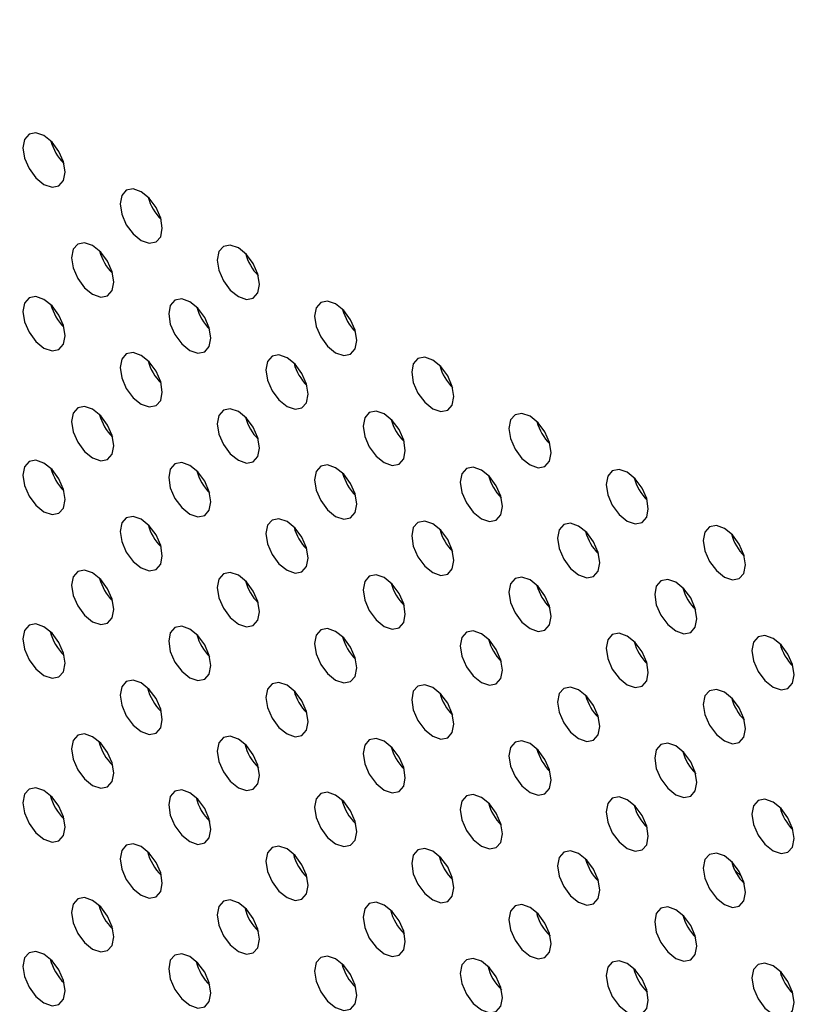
# Model space of a CAD drawing. Header units: millimetres. Extents: x 0 to 844, y -2 to 552.
# Tile 75 of 151: x 620.61 to 623.71, y 421.3 to 425.22. Entities that reach past the tile are written whole.
import ezdxf

# ---------------------------------------------------------------- set-up
doc = ezdxf.new("R2010")
doc.units = ezdxf.units.MM
doc.styles.get("Standard").update_dxf_attribs({"font": 'GOTHIC.TTF'})
doc.dimstyles.new('SLDDIMSTYLE7', dxfattribs={"dimtxt": 0.18, "dimasz": 1.3208, "dimexe": 0, "dimexo": 0.0625, "dimgap": 0, "dimtad": 0, "dimtih": 1, "dimtoh": 1, "dimdec": 0, "dimrnd": 1e-09, "dimzin": 0, "dimdsep": 46, "dimtxsty": 'STANDARD', "dimblk1": 'DOT', "dimblk2": 'DOT', "dimsah": 1, "dimcen": 0.09, "dimadec": 0, "dimazin": 0, "dimtfac": 1.3208, "dimtdec": 0, "dimtofl": 0, "dimtmove": 0, "dimatfit": 3, "dimldrblk": 'DOT', "dimfxl": 1, "dimfrac": 2, "dimtolj": 1, "dimtzin": 0, "dimarcsym": 0})

# ---------------------------------------------------------------- blocks, each defined once
blk = doc.blocks.new('_Dot')
at = {"color": 0, "linetype": 'ByBlock', "lineweight": -2}
blk.add_line((-0.5, 0), (-1, 0), dxfattribs=at)
at = {"color": 0, "linetype": 'ByBlock', "const_width": 0.5}
blk.add_lwpolyline([(-0.25, 0, 1), (0.25, 0, 1)], format="xyb", close=True, dxfattribs=at)

msp = doc.modelspace()

# ---------------------------------------------------------------- linework, layer by layer
at = {"color": 7, "linetype": 'Continuous', "lineweight": 25}
for p, q in [((623.4539, 421.8544), (623.4709, 421.8376)), ((623.4539, 421.8458), (623.4539, 421.8544)), ((623.4896, 421.8036), (623.459, 421.8339))]:
    msp.add_line(p, q, dxfattribs=at)
at = {"color": 7, "linetype": 'Continuous', "lineweight": 25, "flags": 128}
for points in [[(620.7882, 424.616), (620.7818, 424.6569), (620.7635, 424.699), (620.7362, 424.7358), (620.704, 424.7618), (620.6718, 424.773), (620.6444, 424.7677), (620.6262, 424.7467), (620.6198, 424.7132), (620.6262, 424.6723), (620.6444, 424.6302), (620.6718, 424.5934), (620.704, 424.5674), (620.7362, 424.5562), (620.7635, 424.5615), (620.7818, 424.5825), (620.7882, 424.616)], [(621.1761, 424.392), (621.1697, 424.4329), (621.1514, 424.475), (621.1241, 424.5119), (621.0919, 424.5379), (621.0597, 424.5491), (621.0324, 424.5438), (621.0141, 424.5227), (621.0077, 424.4892), (621.0141, 424.4483), (621.0324, 424.4063), (621.0597, 424.3694), (621.0919, 424.3434), (621.1241, 424.3322), (621.1514, 424.3375), (621.1697, 424.3585), (621.1761, 424.392)], [(620.9821, 424.1773), (620.9757, 424.2182), (620.9575, 424.2603), (620.9302, 424.2972), (620.898, 424.3232), (620.8657, 424.3344), (620.8384, 424.3291), (620.8202, 424.3081), (620.8138, 424.2745), (620.8202, 424.2336), (620.8384, 424.1916), (620.8657, 424.1547), (620.898, 424.1287), (620.9302, 424.1175), (620.9575, 424.1228), (620.9757, 424.1438), (620.9821, 424.1773)], [(621.564, 424.1681), (621.5576, 424.209), (621.5393, 424.2511), (621.512, 424.2879), (621.4798, 424.3139), (621.4476, 424.3251), (621.4203, 424.3198), (621.402, 424.2988), (621.3956, 424.2653), (621.402, 424.2244), (621.4203, 424.1823), (621.4476, 424.1455), (621.4798, 424.1195), (621.512, 424.1083), (621.5393, 424.1136), (621.5576, 424.1346), (621.564, 424.1681)], [(620.7882, 423.9627), (620.7818, 424.0036), (620.7635, 424.0456), (620.7362, 424.0825), (620.704, 424.1085), (620.6718, 424.1197), (620.6444, 424.1144), (620.6262, 424.0934), (620.6198, 424.0599), (620.6262, 424.019), (620.6444, 423.9769), (620.6718, 423.94), (620.704, 423.914), (620.7362, 423.9028), (620.7635, 423.9082), (620.7818, 423.9292), (620.7882, 423.9627)], [(621.3701, 423.9534), (621.3637, 423.9943), (621.3454, 424.0364), (621.3181, 424.0732), (621.2859, 424.0992), (621.2537, 424.1104), (621.2263, 424.1051), (621.2081, 424.0841), (621.2017, 424.0506), (621.2081, 424.0097), (621.2263, 423.9676), (621.2537, 423.9308), (621.2859, 423.9048), (621.3181, 423.8936), (621.3454, 423.8989), (621.3637, 423.9199), (621.3701, 423.9534)], [(621.9519, 423.9442), (621.9455, 423.9851), (621.9273, 424.0271), (621.9, 424.064), (621.8677, 424.09), (621.8355, 424.1012), (621.8082, 424.0959), (621.79, 424.0749), (621.7835, 424.0414), (621.79, 424.0005), (621.8082, 423.9584), (621.8355, 423.9215), (621.8677, 423.8955), (621.9, 423.8843), (621.9273, 423.8896), (621.9455, 423.9107), (621.9519, 423.9442)], [(621.1761, 423.7387), (621.1697, 423.7796), (621.1514, 423.8217), (621.1241, 423.8585), (621.0919, 423.8845), (621.0597, 423.8957), (621.0324, 423.8904), (621.0141, 423.8694), (621.0077, 423.8359), (621.0141, 423.795), (621.0324, 423.7529), (621.0597, 423.7161), (621.0919, 423.6901), (621.1241, 423.6789), (621.1514, 423.6842), (621.1697, 423.7052), (621.1761, 423.7387)], [(621.758, 423.7295), (621.7516, 423.7704), (621.7333, 423.8124), (621.706, 423.8493), (621.6738, 423.8753), (621.6416, 423.8865), (621.6143, 423.8812), (621.596, 423.8602), (621.5896, 423.8267), (621.596, 423.7858), (621.6143, 423.7437), (621.6416, 423.7068), (621.6738, 423.6808), (621.706, 423.6696), (621.7333, 423.675), (621.7516, 423.696), (621.758, 423.7295)], [(622.3398, 423.7202), (622.3334, 423.7611), (622.3152, 423.8032), (622.2879, 423.84), (622.2557, 423.866), (622.2234, 423.8772), (622.1961, 423.8719), (622.1779, 423.8509), (622.1715, 423.8174), (622.1779, 423.7765), (622.1961, 423.7344), (622.2234, 423.6976), (622.2557, 423.6716), (622.2879, 423.6604), (622.3152, 423.6657), (622.3334, 423.6867), (622.3398, 423.7202)], [(620.9821, 423.524), (620.9757, 423.5649), (620.9575, 423.607), (620.9302, 423.6439), (620.898, 423.6699), (620.8657, 423.681), (620.8384, 423.6757), (620.8202, 423.6547), (620.8138, 423.6212), (620.8202, 423.5803), (620.8384, 423.5383), (620.8657, 423.5014), (620.898, 423.4754), (620.9302, 423.4642), (620.9575, 423.4695), (620.9757, 423.4905), (620.9821, 423.524)], [(621.564, 423.5148), (621.5576, 423.5557), (621.5393, 423.5978), (621.512, 423.6346), (621.4798, 423.6606), (621.4476, 423.6718), (621.4203, 423.6665), (621.402, 423.6455), (621.3956, 423.612), (621.402, 423.5711), (621.4203, 423.529), (621.4476, 423.4922), (621.4798, 423.4662), (621.512, 423.455), (621.5393, 423.4603), (621.5576, 423.4813), (621.564, 423.5148)], [(622.1459, 423.5055), (622.1395, 423.5464), (622.1212, 423.5885), (622.0939, 423.6253), (622.0617, 423.6513), (622.0295, 423.6625), (622.0022, 423.6572), (621.9839, 423.6362), (621.9775, 423.6027), (621.9839, 423.5618), (622.0022, 423.5197), (622.0295, 423.4829), (622.0617, 423.4569), (622.0939, 423.4457), (622.1212, 423.451), (622.1395, 423.472), (622.1459, 423.5055)], [(622.7278, 423.4963), (622.7214, 423.5372), (622.7031, 423.5793), (622.6758, 423.6161), (622.6436, 423.6421), (622.6114, 423.6533), (622.584, 423.648), (622.5658, 423.627), (622.5594, 423.5935), (622.5658, 423.5526), (622.584, 423.5105), (622.6114, 423.4737), (622.6436, 423.4477), (622.6758, 423.4365), (622.7031, 423.4418), (622.7214, 423.4628), (622.7278, 423.4963)], [(620.7882, 423.3094), (620.7818, 423.3503), (620.7635, 423.3923), (620.7362, 423.4292), (620.704, 423.4552), (620.6718, 423.4664), (620.6444, 423.4611), (620.6262, 423.4401), (620.6198, 423.4066), (620.6262, 423.3657), (620.6444, 423.3236), (620.6718, 423.2867), (620.704, 423.2607), (620.7362, 423.2495), (620.7635, 423.2548), (620.7818, 423.2758), (620.7882, 423.3094)], [(621.3701, 423.3001), (621.3637, 423.341), (621.3454, 423.3831), (621.3181, 423.4199), (621.2859, 423.4459), (621.2537, 423.4571), (621.2263, 423.4518), (621.2081, 423.4308), (621.2017, 423.3973), (621.2081, 423.3564), (621.2263, 423.3143), (621.2537, 423.2775), (621.2859, 423.2515), (621.3181, 423.2403), (621.3454, 423.2456), (621.3637, 423.2666), (621.3701, 423.3001)], [(621.9519, 423.2908), (621.9455, 423.3317), (621.9273, 423.3738), (621.9, 423.4107), (621.8677, 423.4367), (621.8355, 423.4479), (621.8082, 423.4426), (621.79, 423.4216), (621.7835, 423.388), (621.79, 423.3471), (621.8082, 423.3051), (621.8355, 423.2682), (621.8677, 423.2422), (621.9, 423.231), (621.9273, 423.2363), (621.9455, 423.2573), (621.9519, 423.2908)], [(622.5338, 423.2816), (622.5274, 423.3225), (622.5092, 423.3646), (622.4818, 423.4014), (622.4496, 423.4274), (622.4174, 423.4386), (622.3901, 423.4333), (622.3718, 423.4123), (622.3654, 423.3788), (622.3718, 423.3379), (622.3901, 423.2958), (622.4174, 423.259), (622.4496, 423.233), (622.4818, 423.2218), (622.5092, 423.2271), (622.5274, 423.2481), (622.5338, 423.2816)], [(623.1157, 423.2723), (623.1093, 423.3132), (623.091, 423.3553), (623.0637, 423.3922), (623.0315, 423.4182), (622.9993, 423.4294), (622.972, 423.424), (622.9537, 423.403), (622.9473, 423.3695), (622.9537, 423.3286), (622.972, 423.2866), (622.9993, 423.2497), (623.0315, 423.2237), (623.0637, 423.2125), (623.091, 423.2178), (623.1093, 423.2388), (623.1157, 423.2723)], [(621.1761, 423.0854), (621.1697, 423.1263), (621.1514, 423.1684), (621.1241, 423.2052), (621.0919, 423.2312), (621.0597, 423.2424), (621.0324, 423.2371), (621.0141, 423.2161), (621.0077, 423.1826), (621.0141, 423.1417), (621.0324, 423.0996), (621.0597, 423.0628), (621.0919, 423.0368), (621.1241, 423.0256), (621.1514, 423.0309), (621.1697, 423.0519), (621.1761, 423.0854)], [(621.758, 423.0761), (621.7516, 423.1171), (621.7333, 423.1591), (621.706, 423.196), (621.6738, 423.222), (621.6416, 423.2332), (621.6143, 423.2279), (621.596, 423.2069), (621.5896, 423.1734), (621.596, 423.1324), (621.6143, 423.0904), (621.6416, 423.0535), (621.6738, 423.0275), (621.706, 423.0163), (621.7333, 423.0216), (621.7516, 423.0426), (621.758, 423.0761)], [(622.3398, 423.0669), (622.3334, 423.1078), (622.3152, 423.1499), (622.2879, 423.1867), (622.2557, 423.2127), (622.2234, 423.2239), (622.1961, 423.2186), (622.1779, 423.1976), (622.1715, 423.1641), (622.1779, 423.1232), (622.1961, 423.0811), (622.2234, 423.0443), (622.2557, 423.0183), (622.2879, 423.0071), (622.3152, 423.0124), (622.3334, 423.0334), (622.3398, 423.0669)], [(622.9217, 423.0576), (622.9153, 423.0985), (622.8971, 423.1406), (622.8698, 423.1775), (622.8375, 423.2035), (622.8053, 423.2147), (622.778, 423.2094), (622.7598, 423.1883), (622.7534, 423.1548), (622.7598, 423.1139), (622.778, 423.0719), (622.8053, 423.035), (622.8375, 423.009), (622.8698, 422.9978), (622.8971, 423.0031), (622.9153, 423.0241), (622.9217, 423.0576)], [(623.5036, 423.0484), (623.4972, 423.0893), (623.4789, 423.1314), (623.4516, 423.1682), (623.4194, 423.1942), (623.3872, 423.2054), (623.3599, 423.2001), (623.3416, 423.1791), (623.3352, 423.1456), (623.3416, 423.1047), (623.3599, 423.0626), (623.3872, 423.0258), (623.4194, 422.9998), (623.4516, 422.9886), (623.4789, 422.9939), (623.4972, 423.0149), (623.5036, 423.0484)], [(620.9821, 422.8707), (620.9757, 422.9116), (620.9575, 422.9537), (620.9302, 422.9905), (620.898, 423.0165), (620.8657, 423.0277), (620.8384, 423.0224), (620.8202, 423.0014), (620.8138, 422.9679), (620.8202, 422.927), (620.8384, 422.8849), (620.8657, 422.8481), (620.898, 422.8221), (620.9302, 422.8109), (620.9575, 422.8162), (620.9757, 422.8372), (620.9821, 422.8707)], [(621.564, 422.8615), (621.5576, 422.9024), (621.5393, 422.9444), (621.512, 422.9813), (621.4798, 423.0073), (621.4476, 423.0185), (621.4203, 423.0132), (621.402, 422.9922), (621.3956, 422.9587), (621.402, 422.9178), (621.4203, 422.8757), (621.4476, 422.8389), (621.4798, 422.8129), (621.512, 422.8017), (621.5393, 422.807), (621.5576, 422.828), (621.564, 422.8615)], [(622.1459, 422.8522), (622.1395, 422.8931), (622.1212, 422.9352), (622.0939, 422.972), (622.0617, 422.998), (622.0295, 423.0092), (622.0022, 423.0039), (621.9839, 422.9829), (621.9775, 422.9494), (621.9839, 422.9085), (622.0022, 422.8664), (622.0295, 422.8296), (622.0617, 422.8036), (622.0939, 422.7924), (622.1212, 422.7977), (622.1395, 422.8187), (622.1459, 422.8522)], [(622.7278, 422.843), (622.7214, 422.8839), (622.7031, 422.9259), (622.6758, 422.9628), (622.6436, 422.9888), (622.6114, 423), (622.584, 422.9947), (622.5658, 422.9737), (622.5594, 422.9402), (622.5658, 422.8993), (622.584, 422.8572), (622.6114, 422.8203), (622.6436, 422.7943), (622.6758, 422.7831), (622.7031, 422.7885), (622.7214, 422.8095), (622.7278, 422.843)], [(623.3097, 422.8337), (623.3032, 422.8746), (623.285, 422.9167), (623.2577, 422.9535), (623.2255, 422.9795), (623.1932, 422.9907), (623.1659, 422.9854), (623.1477, 422.9644), (623.1413, 422.9309), (623.1477, 422.89), (623.1659, 422.8479), (623.1932, 422.8111), (623.2255, 422.7851), (623.2577, 422.7739), (623.285, 422.7792), (623.3032, 422.8002), (623.3097, 422.8337)], [(620.7882, 422.656), (620.7818, 422.6969), (620.7635, 422.739), (620.7362, 422.7759), (620.704, 422.8019), (620.6718, 422.8131), (620.6444, 422.8077), (620.6262, 422.7867), (620.6198, 422.7532), (620.6262, 422.7123), (620.6444, 422.6703), (620.6718, 422.6334), (620.704, 422.6074), (620.7362, 422.5962), (620.7635, 422.6015), (620.7818, 422.6225), (620.7882, 422.656)], [(621.3701, 422.6468), (621.3637, 422.6877), (621.3454, 422.7298), (621.3181, 422.7666), (621.2859, 422.7926), (621.2537, 422.8038), (621.2263, 422.7985), (621.2081, 422.7775), (621.2017, 422.744), (621.2081, 422.7031), (621.2263, 422.661), (621.2537, 422.6242), (621.2859, 422.5982), (621.3181, 422.587), (621.3454, 422.5923), (621.3637, 422.6133), (621.3701, 422.6468)], [(621.9519, 422.6375), (621.9455, 422.6784), (621.9273, 422.7205), (621.9, 422.7574), (621.8677, 422.7834), (621.8355, 422.7945), (621.8082, 422.7892), (621.79, 422.7682), (621.7835, 422.7347), (621.79, 422.6938), (621.8082, 422.6518), (621.8355, 422.6149), (621.8677, 422.5889), (621.9, 422.5777), (621.9273, 422.583), (621.9455, 422.604), (621.9519, 422.6375)], [(622.5338, 422.6283), (622.5274, 422.6692), (622.5092, 422.7112), (622.4818, 422.7481), (622.4496, 422.7741), (622.4174, 422.7853), (622.3901, 422.78), (622.3718, 422.759), (622.3654, 422.7255), (622.3718, 422.6846), (622.3901, 422.6425), (622.4174, 422.6056), (622.4496, 422.5797), (622.4818, 422.5685), (622.5092, 422.5738), (622.5274, 422.5948), (622.5338, 422.6283)], [(623.1157, 422.619), (623.1093, 422.6599), (623.091, 422.702), (623.0637, 422.7388), (623.0315, 422.7648), (622.9993, 422.776), (622.972, 422.7707), (622.9537, 422.7497), (622.9473, 422.7162), (622.9537, 422.6753), (622.972, 422.6332), (622.9993, 422.5964), (623.0315, 422.5704), (623.0637, 422.5592), (623.091, 422.5645), (623.1093, 422.5855), (623.1157, 422.619)], [(623.6976, 422.6098), (623.6912, 422.6507), (623.6729, 422.6927), (623.6456, 422.7296), (623.6134, 422.7556), (623.5812, 422.7668), (623.5539, 422.7615), (623.5356, 422.7405), (623.5292, 422.707), (623.5356, 422.6661), (623.5539, 422.624), (623.5812, 422.5871), (623.6134, 422.5611), (623.6456, 422.5499), (623.6729, 422.5552), (623.6912, 422.5763), (623.6976, 422.6098)], [(621.1761, 422.4321), (621.1697, 422.473), (621.1514, 422.5151), (621.1241, 422.5519), (621.0919, 422.5779), (621.0597, 422.5891), (621.0324, 422.5838), (621.0141, 422.5628), (621.0077, 422.5293), (621.0141, 422.4884), (621.0324, 422.4463), (621.0597, 422.4095), (621.0919, 422.3835), (621.1241, 422.3723), (621.1514, 422.3776), (621.1697, 422.3986), (621.1761, 422.4321)], [(621.758, 422.4228), (621.7516, 422.4637), (621.7333, 422.5058), (621.706, 422.5427), (621.6738, 422.5687), (621.6416, 422.5799), (621.6143, 422.5745), (621.596, 422.5535), (621.5896, 422.52), (621.596, 422.4791), (621.6143, 422.4371), (621.6416, 422.4002), (621.6738, 422.3742), (621.706, 422.363), (621.7333, 422.3683), (621.7516, 422.3893), (621.758, 422.4228)], [(622.3398, 422.4136), (622.3334, 422.4545), (622.3152, 422.4966), (622.2879, 422.5334), (622.2557, 422.5594), (622.2234, 422.5706), (622.1961, 422.5653), (622.1779, 422.5443), (622.1715, 422.5108), (622.1779, 422.4699), (622.1961, 422.4278), (622.2234, 422.391), (622.2557, 422.365), (622.2879, 422.3538), (622.3152, 422.3591), (622.3334, 422.3801), (622.3398, 422.4136)], [(622.9217, 422.4043), (622.9153, 422.4452), (622.8971, 422.4873), (622.8698, 422.5241), (622.8375, 422.5501), (622.8053, 422.5613), (622.778, 422.556), (622.7598, 422.535), (622.7534, 422.5015), (622.7598, 422.4606), (622.778, 422.4186), (622.8053, 422.3817), (622.8375, 422.3557), (622.8698, 422.3445), (622.8971, 422.3498), (622.9153, 422.3708), (622.9217, 422.4043)], [(623.5036, 422.3951), (623.4972, 422.436), (623.4789, 422.4781), (623.4516, 422.5149), (623.4194, 422.5409), (623.3872, 422.5521), (623.3599, 422.5468), (623.3416, 422.5258), (623.3352, 422.4923), (623.3416, 422.4514), (623.3599, 422.4093), (623.3872, 422.3725), (623.4194, 422.3465), (623.4516, 422.3353), (623.4789, 422.3406), (623.4972, 422.3616), (623.5036, 422.3951)], [(620.9821, 422.2174), (620.9757, 422.2583), (620.9575, 422.3004), (620.9302, 422.3372), (620.898, 422.3632), (620.8657, 422.3744), (620.8384, 422.3691), (620.8202, 422.3481), (620.8138, 422.3146), (620.8202, 422.2737), (620.8384, 422.2316), (620.8657, 422.1948), (620.898, 422.1688), (620.9302, 422.1576), (620.9575, 422.1629), (620.9757, 422.1839), (620.9821, 422.2174)], [(621.564, 422.2082), (621.5576, 422.2491), (621.5393, 422.2911), (621.512, 422.328), (621.4798, 422.354), (621.4476, 422.3652), (621.4203, 422.3599), (621.402, 422.3389), (621.3956, 422.3054), (621.402, 422.2645), (621.4203, 422.2224), (621.4476, 422.1855), (621.4798, 422.1595), (621.512, 422.1483), (621.5393, 422.1536), (621.5576, 422.1747), (621.564, 422.2082)], [(622.1459, 422.1989), (622.1395, 422.2398), (622.1212, 422.2819), (622.0939, 422.3187), (622.0617, 422.3447), (622.0295, 422.3559), (622.0022, 422.3506), (621.9839, 422.3296), (621.9775, 422.2961), (621.9839, 422.2552), (622.0022, 422.2131), (622.0295, 422.1763), (622.0617, 422.1503), (622.0939, 422.1391), (622.1212, 422.1444), (622.1395, 422.1654), (622.1459, 422.1989)], [(622.7278, 422.1896), (622.7214, 422.2306), (622.7031, 422.2726), (622.6758, 422.3095), (622.6436, 422.3355), (622.6114, 422.3467), (622.584, 422.3414), (622.5658, 422.3204), (622.5594, 422.2869), (622.5658, 422.2459), (622.584, 422.2039), (622.6114, 422.167), (622.6436, 422.141), (622.6758, 422.1298), (622.7031, 422.1351), (622.7214, 422.1561), (622.7278, 422.1896)], [(623.3097, 422.1804), (623.3032, 422.2213), (623.285, 422.2634), (623.2577, 422.3002), (623.2255, 422.3262), (623.1932, 422.3374), (623.1659, 422.3321), (623.1477, 422.3111), (623.1413, 422.2776), (623.1477, 422.2367), (623.1659, 422.1946), (623.1932, 422.1578), (623.2255, 422.1318), (623.2577, 422.1206), (623.285, 422.1259), (623.3032, 422.1469), (623.3097, 422.1804)], [(620.7882, 422.0027), (620.7818, 422.0436), (620.7635, 422.0857), (620.7362, 422.1225), (620.704, 422.1485), (620.6718, 422.1597), (620.6444, 422.1544), (620.6262, 422.1334), (620.6198, 422.0999), (620.6262, 422.059), (620.6444, 422.0169), (620.6718, 421.9801), (620.704, 421.9541), (620.7362, 421.9429), (620.7635, 421.9482), (620.7818, 421.9692), (620.7882, 422.0027)], [(621.3701, 421.9935), (621.3637, 422.0344), (621.3454, 422.0764), (621.3181, 422.1133), (621.2859, 422.1393), (621.2537, 422.1505), (621.2263, 422.1452), (621.2081, 422.1242), (621.2017, 422.0907), (621.2081, 422.0498), (621.2263, 422.0077), (621.2537, 421.9708), (621.2859, 421.9448), (621.3181, 421.9336), (621.3454, 421.939), (621.3637, 421.96), (621.3701, 421.9935)], [(621.9519, 421.9842), (621.9455, 422.0251), (621.9273, 422.0672), (621.9, 422.104), (621.8677, 422.13), (621.8355, 422.1412), (621.8082, 422.1359), (621.79, 422.1149), (621.7835, 422.0814), (621.79, 422.0405), (621.8082, 421.9984), (621.8355, 421.9616), (621.8677, 421.9356), (621.9, 421.9244), (621.9273, 421.9297), (621.9455, 421.9507), (621.9519, 421.9842)], [(622.5338, 421.975), (622.5274, 422.0159), (622.5092, 422.0579), (622.4818, 422.0948), (622.4496, 422.1208), (622.4174, 422.132), (622.3901, 422.1267), (622.3718, 422.1057), (622.3654, 422.0722), (622.3718, 422.0313), (622.3901, 421.9892), (622.4174, 421.9523), (622.4496, 421.9263), (622.4818, 421.9151), (622.5092, 421.9204), (622.5274, 421.9414), (622.5338, 421.975)], [(623.1157, 421.9657), (623.1093, 422.0066), (623.091, 422.0487), (623.0637, 422.0855), (623.0315, 422.1115), (622.9993, 422.1227), (622.972, 422.1174), (622.9537, 422.0964), (622.9473, 422.0629), (622.9537, 422.022), (622.972, 421.9799), (622.9993, 421.9431), (623.0315, 421.9171), (623.0637, 421.9059), (623.091, 421.9112), (623.1093, 421.9322), (623.1157, 421.9657)], [(623.6976, 421.9564), (623.6912, 421.9973), (623.6729, 422.0394), (623.6456, 422.0763), (623.6134, 422.1023), (623.5812, 422.1135), (623.5539, 422.1082), (623.5356, 422.0872), (623.5292, 422.0537), (623.5356, 422.0127), (623.5539, 421.9707), (623.5812, 421.9338), (623.6134, 421.9078), (623.6456, 421.8966), (623.6729, 421.9019), (623.6912, 421.9229), (623.6976, 421.9564)], [(621.1761, 421.7788), (621.1697, 421.8197), (621.1514, 421.8618), (621.1241, 421.8986), (621.0919, 421.9246), (621.0597, 421.9358), (621.0324, 421.9305), (621.0141, 421.9095), (621.0077, 421.876), (621.0141, 421.8351), (621.0324, 421.793), (621.0597, 421.7562), (621.0919, 421.7302), (621.1241, 421.719), (621.1514, 421.7243), (621.1697, 421.7453), (621.1761, 421.7788)], [(621.758, 421.7695), (621.7516, 421.8104), (621.7333, 421.8525), (621.706, 421.8893), (621.6738, 421.9153), (621.6416, 421.9265), (621.6143, 421.9212), (621.596, 421.9002), (621.5896, 421.8667), (621.596, 421.8258), (621.6143, 421.7837), (621.6416, 421.7469), (621.6738, 421.7209), (621.706, 421.7097), (621.7333, 421.715), (621.7516, 421.736), (621.758, 421.7695)], [(622.3398, 421.7603), (622.3334, 421.8012), (622.3152, 421.8433), (622.2879, 421.8801), (622.2557, 421.9061), (622.2234, 421.9173), (622.1961, 421.912), (622.1779, 421.891), (622.1715, 421.8575), (622.1779, 421.8166), (622.1961, 421.7745), (622.2234, 421.7377), (622.2557, 421.7117), (622.2879, 421.7005), (622.3152, 421.7058), (622.3334, 421.7268), (622.3398, 421.7603)], [(622.9217, 421.751), (622.9153, 421.7919), (622.8971, 421.834), (622.8698, 421.8708), (622.8375, 421.8968), (622.8053, 421.908), (622.778, 421.9027), (622.7598, 421.8817), (622.7534, 421.8482), (622.7598, 421.8073), (622.778, 421.7652), (622.8053, 421.7284), (622.8375, 421.7024), (622.8698, 421.6912), (622.8971, 421.6965), (622.9153, 421.7175), (622.9217, 421.751)], [(623.5036, 421.7418), (623.4972, 421.7827), (623.4789, 421.8247), (623.4516, 421.8616), (623.4194, 421.8876), (623.3872, 421.8988), (623.3599, 421.8935), (623.3416, 421.8725), (623.3352, 421.839), (623.3416, 421.7981), (623.3599, 421.756), (623.3872, 421.7191), (623.4194, 421.6931), (623.4516, 421.6819), (623.4789, 421.6873), (623.4972, 421.7083), (623.5036, 421.7418)], [(620.9821, 421.5641), (620.9757, 421.605), (620.9575, 421.6471), (620.9302, 421.6839), (620.898, 421.7099), (620.8657, 421.7211), (620.8384, 421.7158), (620.8202, 421.6948), (620.8138, 421.6613), (620.8202, 421.6204), (620.8384, 421.5783), (620.8657, 421.5415), (620.898, 421.5155), (620.9302, 421.5043), (620.9575, 421.5096), (620.9757, 421.5306), (620.9821, 421.5641)], [(621.564, 421.5548), (621.5576, 421.5957), (621.5393, 421.6378), (621.512, 421.6747), (621.4798, 421.7007), (621.4476, 421.7119), (621.4203, 421.7066), (621.402, 421.6855), (621.3956, 421.652), (621.402, 421.6111), (621.4203, 421.5691), (621.4476, 421.5322), (621.4798, 421.5062), (621.512, 421.495), (621.5393, 421.5003), (621.5576, 421.5213), (621.564, 421.5548)], [(622.1459, 421.5456), (622.1395, 421.5865), (622.1212, 421.6286), (622.0939, 421.6654), (622.0617, 421.6914), (622.0295, 421.7026), (622.0022, 421.6973), (621.9839, 421.6763), (621.9775, 421.6428), (621.9839, 421.6019), (622.0022, 421.5598), (622.0295, 421.523), (622.0617, 421.497), (622.0939, 421.4858), (622.1212, 421.4911), (622.1395, 421.5121), (622.1459, 421.5456)], [(622.7278, 421.5363), (622.7214, 421.5772), (622.7031, 421.6193), (622.6758, 421.6562), (622.6436, 421.6822), (622.6114, 421.6934), (622.584, 421.688), (622.5658, 421.667), (622.5594, 421.6335), (622.5658, 421.5926), (622.584, 421.5506), (622.6114, 421.5137), (622.6436, 421.4877), (622.6758, 421.4765), (622.7031, 421.4818), (622.7214, 421.5028), (622.7278, 421.5363)], [(623.3097, 421.5271), (623.3032, 421.568), (623.285, 421.6101), (623.2577, 421.6469), (623.2255, 421.6729), (623.1932, 421.6841), (623.1659, 421.6788), (623.1477, 421.6578), (623.1413, 421.6243), (623.1477, 421.5834), (623.1659, 421.5413), (623.1932, 421.5045), (623.2255, 421.4785), (623.2577, 421.4673), (623.285, 421.4726), (623.3032, 421.4936), (623.3097, 421.5271)], [(620.7882, 421.3494), (620.7818, 421.3903), (620.7635, 421.4324), (620.7362, 421.4692), (620.704, 421.4952), (620.6718, 421.5064), (620.6444, 421.5011), (620.6262, 421.4801), (620.6198, 421.4466), (620.6262, 421.4057), (620.6444, 421.3636), (620.6718, 421.3268), (620.704, 421.3008), (620.7362, 421.2896), (620.7635, 421.2949), (620.7818, 421.3159), (620.7882, 421.3494)], [(621.3701, 421.3401), (621.3637, 421.381), (621.3454, 421.4231), (621.3181, 421.46), (621.2859, 421.486), (621.2537, 421.4972), (621.2263, 421.4919), (621.2081, 421.4709), (621.2017, 421.4374), (621.2081, 421.3964), (621.2263, 421.3544), (621.2537, 421.3175), (621.2859, 421.2915), (621.3181, 421.2803), (621.3454, 421.2856), (621.3637, 421.3066), (621.3701, 421.3401)], [(621.9519, 421.3309), (621.9455, 421.3718), (621.9273, 421.4139), (621.9, 421.4507), (621.8677, 421.4767), (621.8355, 421.4879), (621.8082, 421.4826), (621.79, 421.4616), (621.7835, 421.4281), (621.79, 421.3872), (621.8082, 421.3451), (621.8355, 421.3083), (621.8677, 421.2823), (621.9, 421.2711), (621.9273, 421.2764), (621.9455, 421.2974), (621.9519, 421.3309)], [(622.5338, 421.3216), (622.5274, 421.3625), (622.5092, 421.4046), (622.4818, 421.4415), (622.4496, 421.4675), (622.4174, 421.4787), (622.3901, 421.4734), (622.3718, 421.4523), (622.3654, 421.4188), (622.3718, 421.3779), (622.3901, 421.3359), (622.4174, 421.299), (622.4496, 421.273), (622.4818, 421.2618), (622.5092, 421.2671), (622.5274, 421.2881), (622.5338, 421.3216)], [(623.1157, 421.3124), (623.1093, 421.3533), (623.091, 421.3954), (623.0637, 421.4322), (623.0315, 421.4582), (622.9993, 421.4694), (622.972, 421.4641), (622.9537, 421.4431), (622.9473, 421.4096), (622.9537, 421.3687), (622.972, 421.3266), (622.9993, 421.2898), (623.0315, 421.2638), (623.0637, 421.2526), (623.091, 421.2579), (623.1093, 421.2789), (623.1157, 421.3124)], [(623.6976, 421.3031), (623.6912, 421.344), (623.6729, 421.3861), (623.6456, 421.423), (623.6134, 421.449), (623.5812, 421.4601), (623.5539, 421.4548), (623.5356, 421.4338), (623.5292, 421.4003), (623.5356, 421.3594), (623.5539, 421.3174), (623.5812, 421.2805), (623.6134, 421.2545), (623.6456, 421.2433), (623.6729, 421.2486), (623.6912, 421.2696), (623.6976, 421.3031)]]:
    msp.add_lwpolyline(points, dxfattribs=at)
at = {"color": 7, "linetype": 'Continuous', "lineweight": 25}
for centre, radius, start, end in [((620.9215, 424.7902), 0.1961, 194.7979, 225.1967), ((621.3094, 424.5662), 0.196, 194.7933, 225.2013), ((621.1155, 424.3515), 0.196, 194.798, 225.198), ((621.6975, 424.3424), 0.1962, 194.8108, 225.1838), ((620.9215, 424.1369), 0.1961, 194.7979, 225.1967), ((621.5034, 424.1276), 0.196, 194.798, 225.198), ((622.0853, 424.1184), 0.1961, 194.7997, 225.1949), ((621.3094, 423.9129), 0.196, 194.7933, 225.2013), ((621.8913, 423.9037), 0.196, 194.798, 225.198), ((622.4732, 423.8944), 0.1961, 194.7979, 225.1967), ((621.1155, 423.6982), 0.196, 194.798, 225.198), ((621.6975, 423.6891), 0.1962, 194.8108, 225.1838), ((622.2794, 423.6798), 0.1962, 194.8109, 225.1851), ((622.8611, 423.6705), 0.1961, 194.7979, 225.1967), ((620.9215, 423.4835), 0.1961, 194.7979, 225.1967), ((621.5034, 423.4743), 0.196, 194.798, 225.198), ((622.0853, 423.4651), 0.1961, 194.7997, 225.1949), ((622.6673, 423.4559), 0.1962, 194.8109, 225.1851), ((623.249, 423.4465), 0.196, 194.7933, 225.2013), ((621.3094, 423.2596), 0.196, 194.7933, 225.2013), ((621.8913, 423.2503), 0.196, 194.798, 225.198), ((622.4732, 423.2411), 0.1961, 194.7979, 225.1967), ((623.0551, 423.2318), 0.196, 194.798, 225.198), ((623.6371, 423.2227), 0.1962, 194.8108, 225.1838), ((621.1155, 423.0449), 0.196, 194.798, 225.198), ((621.6975, 423.0358), 0.1962, 194.8108, 225.1838), ((622.2794, 423.0265), 0.1962, 194.8109, 225.1851), ((622.8611, 423.0172), 0.1961, 194.7979, 225.1967), ((623.443, 423.0079), 0.196, 194.798, 225.198), ((620.9189, 422.8287), 0.1951, 193.6278, 226.3671), ((621.5034, 422.821), 0.196, 194.798, 225.198), ((622.0853, 422.8117), 0.1961, 194.7997, 225.1949), ((622.6673, 422.8025), 0.1962, 194.8109, 225.1851), ((623.249, 422.7932), 0.196, 194.7933, 225.2013), ((623.8309, 422.7839), 0.196, 194.798, 225.198), ((621.3068, 422.6048), 0.1951, 193.6249, 226.37), ((621.8913, 422.597), 0.196, 194.798, 225.198), ((622.4732, 422.5878), 0.1961, 194.7979, 225.1967), ((623.0551, 422.5785), 0.196, 194.798, 225.198), ((623.6371, 422.5694), 0.1962, 194.8108, 225.1838), ((621.1128, 422.39), 0.195, 193.6163, 226.3799), ((621.6947, 422.3808), 0.1951, 193.6249, 226.37), ((622.2794, 422.3732), 0.1962, 194.8109, 225.1851), ((622.8611, 422.3638), 0.1961, 194.7979, 225.1967), ((623.443, 422.3546), 0.196, 194.798, 225.198), ((620.9189, 422.1754), 0.1951, 193.6278, 226.3671), ((621.5008, 422.1662), 0.1951, 193.6279, 226.3683), ((622.0826, 422.1568), 0.195, 193.6179, 226.377), ((622.6673, 422.1492), 0.1962, 194.8109, 225.1851), ((623.249, 422.1399), 0.196, 194.7933, 225.2013), ((623.8309, 422.1306), 0.196, 194.798, 225.198), ((621.3068, 421.9515), 0.1951, 193.6249, 226.37), ((621.8887, 421.9422), 0.1951, 193.6279, 226.3683), ((622.4705, 421.9329), 0.195, 193.6184, 226.374), ((623.0551, 421.9252), 0.196, 194.798, 225.198), ((623.6371, 421.916), 0.1962, 194.8108, 225.1838), ((621.1128, 421.7367), 0.195, 193.6163, 226.3799), ((621.6947, 421.7275), 0.1951, 193.6249, 226.37), ((622.2766, 421.7183), 0.1951, 193.625, 226.3712), ((622.8585, 421.709), 0.1951, 193.6278, 226.3671), ((623.443, 421.7013), 0.196, 194.798, 225.198), ((620.9189, 421.5221), 0.1951, 193.6278, 226.3671), ((621.5008, 421.5128), 0.1951, 193.6279, 226.3683), ((622.0826, 421.5035), 0.195, 193.6179, 226.377), ((622.6645, 421.4943), 0.1951, 193.625, 226.3712), ((623.2464, 421.4851), 0.1951, 193.6249, 226.37), ((623.8309, 421.4773), 0.196, 194.798, 225.198)]:
    msp.add_arc(centre, radius, start, end, dxfattribs=at)

# ---------------------------------------------------------------- leaders
at = {"color": 7, "linetype": 'Continuous', "lineweight": 0}
msp.add_leader([(637.987, 432.771), (612.4812, 399.713), (606.1312, 399.713)], dimstyle='SLDDIMSTYLE7', dxfattribs=at)

doc.saveas('drawing.dxf')
